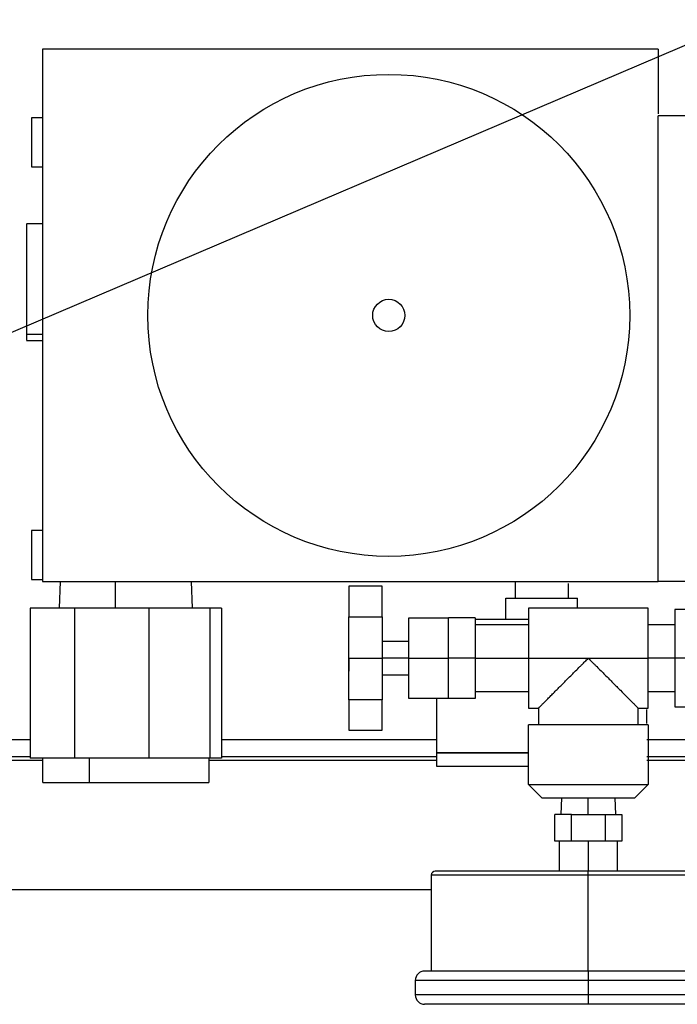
# Model space of a CAD drawing. Header units: inches. Extents: x 3 to 150, y 3 to 116.
# Tile 18 of 58: x 33 to 38, y 89 to 96. Entities that reach past the tile are written whole.
import ezdxf

# ---------------------------------------------------------------- set-up
doc = ezdxf.new("R2010")
doc.units = ezdxf.units.IN
doc.header["$LTSCALE"] = 14
doc.header["$MEASUREMENT"] = 0
doc.layers.add('TEXT', color=140, linetype='Continuous', lineweight=25)
doc.dimstyles.new('SLDDIMSTYLE3', dxfattribs={"dimtxt": 0.18, "dimasz": 1.82, "dimexe": 0, "dimexo": 0.0625, "dimgap": 0, "dimtad": 0, "dimtih": 1, "dimtoh": 1, "dimdec": 0, "dimrnd": 1e-09, "dimzin": 0, "dimdsep": 46, "dimtxsty": 'Standard', "dimsah": 1, "dimcen": 0.09, "dimadec": 0, "dimazin": 0, "dimtfac": 1.82, "dimtdec": 0, "dimtofl": 0, "dimtmove": 0, "dimatfit": 3, "dimfxl": 0, "dimfrac": 2, "dimtolj": 1, "dimtzin": 0, "dimarcsym": 0})

msp = doc.modelspace()

# ---------------------------------------------------------------- linework, layer by layer
for p, q in [((33.1904, 96.0159), (33.1904, 92.0159)), ((37.8154, 96.0159), (33.1904, 96.0159)), ((37.8154, 96.0159), (37.8154, 95.5297)), ((33.1904, 95.5009), (33.1054, 95.5009)), ((41.0654, 95.5159), (37.8154, 95.5159)), ((37.8154, 92.0159), (37.8154, 95.5159)), ((33.1054, 95.1309), (33.1904, 95.1309)), ((33.1904, 94.7034), (33.0684, 94.7034)), ((33.0684, 93.8739), (33.1904, 93.8739)), ((33.0684, 93.8284), (33.1904, 93.8284)), ((33.1904, 92.4009), (33.1054, 92.4009)), ((33.1054, 92.0309), (33.1904, 92.0309)), ((33.1904, 92.0159), (37.8154, 92.0159)), ((33.3224, 92.0159), (33.3154, 91.8157)), ((33.7368, 91.8159), (33.7379, 92.0159)), ((34.3154, 91.8157), (34.3084, 92.0159)), ((36.7404, 92.0159), (36.7404, 91.8909)), ((41.0654, 92.0159), (37.8154, 92.0159)), ((35.7404, 91.9825), (35.4904, 91.9825)), ((37.1404, 91.8909), (37.1404, 92.0027)), ((36.6704, 91.7309), (36.6704, 91.8909)), ((36.6704, 91.8909), (37.2104, 91.8909)), ((37.2104, 91.8159), (37.2104, 91.8909)), ((33.0964, 91.8159), (33.0964, 90.6909)), ((33.4287, 91.8159), (33.0964, 91.8159)), ((33.4287, 91.8159), (33.4287, 90.6909)), ((33.9875, 91.8159), (33.4287, 91.8159)), ((33.9875, 91.8159), (33.9875, 90.6909)), ((34.4454, 91.8159), (33.9875, 91.8159)), ((34.4454, 91.8159), (34.4454, 90.6909)), ((34.5343, 91.8159), (34.4454, 91.8159)), ((34.5343, 91.8159), (34.5343, 90.6909)), ((37.7404, 91.8159), (36.8404, 91.8159)), ((38.4404, 91.8059), (37.9404, 91.8059)), ((35.4904, 91.7527), (35.7404, 91.7527)), ((36.2404, 91.7409), (35.9404, 91.7409)), ((36.2404, 91.4409), (36.2404, 91.744)), ((36.4404, 91.744), (36.2404, 91.744)), ((36.4404, 91.744), (36.4404, 91.4409)), ((36.8404, 91.6909), (36.4404, 91.6909)), ((37.9404, 91.6909), (37.7404, 91.6909)), ((35.9404, 91.5659), (35.7404, 91.5659)), ((35.4904, 91.4409), (35.7404, 91.4409)), ((35.9404, 91.4409), (35.7404, 91.4409)), ((35.9404, 91.4409), (36.2404, 91.4409)), ((36.4404, 91.4409), (36.2404, 91.4409)), ((36.2404, 91.1378), (36.2404, 91.4409)), ((36.4404, 91.4409), (36.4404, 91.1378)), ((36.4404, 91.4409), (36.8404, 91.4409)), ((36.8404, 91.4409), (37.2904, 91.4409)), ((37.2904, 91.4409), (37.7404, 91.4409)), ((37.9404, 91.4409), (37.7404, 91.4409)), ((38.4404, 91.4409), (37.9404, 91.4409)), ((35.7404, 91.3159), (35.9404, 91.3159)), ((35.7404, 91.1291), (35.4904, 91.1291)), ((35.9404, 91.1409), (36.2404, 91.1409)), ((36.1504, 91.1409), (36.1504, 90.7309)), ((36.4404, 91.1378), (36.2404, 91.1378)), ((36.4404, 91.1909), (36.8404, 91.1909)), ((37.7404, 91.1909), (37.9404, 91.1909)), ((36.8404, 91.0659), (36.9166, 91.0659)), ((36.9165, 91.0659), (36.9165, 90.9409)), ((37.6642, 91.0659), (37.7404, 91.0659)), ((37.6643, 90.9409), (37.6643, 91.0659)), ((37.7304, 90.9504), (37.7304, 91.0564)), ((37.9404, 91.0759), (38.4404, 91.0759)), ((35.4904, 90.8992), (35.7404, 90.8992)), ((36.8404, 90.4909), (36.8404, 90.9409)), ((37.7404, 90.9409), (37.7404, 90.4909)), ((33.0964, 90.8279), (28.3974, 90.8279)), ((36.1504, 90.8279), (34.5343, 90.8279)), ((42.3974, 90.8279), (37.7304, 90.8279)), ((27.8974, 90.7029), (33.0964, 90.7029)), ((33.4287, 90.6909), (33.0964, 90.6909)), ((33.1894, 90.6909), (33.1894, 90.5069)), ((33.9875, 90.6909), (33.4287, 90.6909)), ((33.5399, 90.6909), (33.5399, 90.5069)), ((34.4454, 90.6909), (33.9875, 90.6909)), ((34.4413, 90.5069), (34.4413, 90.6909)), ((34.5343, 90.6909), (34.4454, 90.6909)), ((34.5343, 90.7029), (36.1504, 90.7029)), ((36.1504, 90.7309), (36.1504, 90.6309)), ((37.7304, 90.7029), (42.8974, 90.7029)), ((33.1894, 90.6729), (27.8974, 90.6729)), ((36.1504, 90.6729), (34.4413, 90.6729)), ((38.2109, 90.6729), (37.7304, 90.6729)), ((36.9404, 90.3909), (36.8404, 90.4909)), ((37.7404, 90.4909), (37.6404, 90.3909)), ((37.0887, 90.3909), (37.0844, 90.2657)), ((37.2904, 90.2659), (37.2904, 90.3909)), ((37.4964, 90.2657), (37.492, 90.3909)), ((37.0378, 90.0659), (37.0378, 90.2659)), ((37.1641, 90.2659), (37.0378, 90.2659)), ((37.1641, 90.0659), (37.1641, 90.2659)), ((37.1641, 90.2659), (37.4167, 90.2659)), ((37.4167, 90.2659), (37.4167, 90.0659)), ((37.4167, 90.2659), (37.543, 90.2659)), ((37.543, 90.2659), (37.543, 90.0659)), ((37.0892, 90.0659), (37.0378, 90.0659)), ((37.0704, 90.0659), (37.0704, 89.8409)), ((37.1641, 90.0659), (37.1126, 90.0659)), ((37.267, 90.0659), (37.1641, 90.0659)), ((37.2904, 90.0659), (37.2904, 89.8409)), ((37.4167, 90.0659), (37.3138, 90.0659)), ((37.4681, 90.0659), (37.4167, 90.0659)), ((37.543, 90.0659), (37.4915, 90.0659)), ((37.5104, 89.8409), (37.5104, 90.0659)), ((36.1104, 89.8109), (36.1104, 89.0909)), ((37.2904, 89.0909), (37.2904, 89.8109)), ((27.8974, 89.7029), (36.1104, 89.7029)), ((35.9904, 89.0209), (35.9904, 88.9109)), ((37.2904, 89.0209), (37.2904, 88.9109))]:
    msp.add_line(p, q)
for radius in [1.8105, 0.1208]:
    msp.add_circle((35.7909, 94.0159), radius)
for centre, radius, start, end in [((36.1404, 89.8109), 0.03, 90, 180), ((36.0604, 89.0209), 0.07, 90, 180), ((36.0604, 88.9109), 0.07, 180, 270)]:
    msp.add_arc(centre, radius, start, end)
for points, knots in [([(33.1054, 95.5009), (33.1054, 95.5009), (33.1054, 95.4961), (33.1054, 95.4775), (33.1054, 95.4638), (33.1054, 95.4296), (33.1054, 95.409), (33.1054, 95.3643), (33.1054, 95.3401), (33.1054, 95.2917), (33.1054, 95.2674), (33.1054, 95.2227), (33.1054, 95.2022), (33.1054, 95.1679), (33.1054, 95.1542), (33.1054, 95.1357), (33.1054, 95.1309), (33.1054, 95.1309)], [0, 0, 0, 0, 0.125, 0.125, 0.25, 0.25, 0.375, 0.375, 0.5, 0.5, 0.625, 0.625, 0.75, 0.75, 0.875, 0.875, 1, 1, 1, 1]), ([(33.0684, 94.7015), (33.0684, 94.7015), (33.0684, 94.7017), (33.0684, 94.6827), (33.0684, 94.6478), (33.0684, 94.5976), (33.0684, 94.5347), (33.0684, 94.4615), (33.0684, 94.3808), (33.0684, 94.2957), (33.0684, 94.2094), (33.0684, 94.1253), (33.0684, 94.0465), (33.0684, 93.9765), (33.0684, 93.9165), (33.0684, 93.8881), (33.0684, 93.8739)], [0, 0, 0, 0, 0.047989, 0.121221, 0.194453, 0.267684, 0.340916, 0.414147, 0.487379, 0.560611, 0.633842, 0.707074, 0.780305, 0.853537, 0.926768, 1, 1, 1, 1]), ([(33.0684, 93.8739), (33.0684, 93.8629), (33.0684, 93.8408), (33.0684, 93.8278), (33.0684, 93.8298), (33.0684, 93.8303)], [0, 0, 0, 0, 0.426496, 0.852991, 1, 1, 1, 1]), ([(33.1054, 92.4009), (33.1054, 92.4009), (33.1054, 92.3961), (33.1054, 92.3775), (33.1054, 92.3638), (33.1054, 92.3296), (33.1054, 92.309), (33.1054, 92.2643), (33.1054, 92.2401), (33.1054, 92.1917), (33.1054, 92.1674), (33.1054, 92.1227), (33.1054, 92.1022), (33.1054, 92.0679), (33.1054, 92.0542), (33.1054, 92.0357), (33.1054, 92.0309), (33.1054, 92.0309)], [0, 0, 0, 0, 0.125, 0.125, 0.25, 0.25, 0.375, 0.375, 0.5, 0.5, 0.625, 0.625, 0.75, 0.75, 0.875, 0.875, 1, 1, 1, 1]), ([(35.4904, 91.9825), (35.4904, 91.9552), (35.4904, 91.9216), (35.4904, 91.8441), (35.4904, 91.8002), (35.4904, 91.7527)], [0, 0, 0, 0, 0.5, 0.5, 1, 1, 1, 1]), ([(35.7404, 91.7527), (35.7404, 91.8002), (35.7404, 91.8441), (35.7404, 91.9216), (35.7404, 91.9552), (35.7404, 91.9825)], [0, 0, 0, 0, 0.5, 0.5, 1, 1, 1, 1]), ([(36.8404, 91.8159), (36.8404, 91.8159), (36.8404, 91.8061), (36.8404, 91.7685), (36.8404, 91.7407), (36.8404, 91.6713), (36.8404, 91.6297), (36.8404, 91.539), (36.8404, 91.49), (36.8404, 91.4409)], [0, 0, 0, 0, 0.25, 0.25, 0.5, 0.5, 0.75, 0.75, 1, 1, 1, 1]), ([(37.7404, 91.4409), (37.7404, 91.49), (37.7404, 91.539), (37.7404, 91.6297), (37.7404, 91.6713), (37.7404, 91.7407), (37.7404, 91.7685), (37.7404, 91.8061), (37.7404, 91.8159), (37.7404, 91.8159)], [0, 0, 0, 0, 0.25, 0.25, 0.5, 0.5, 0.75, 0.75, 1, 1, 1, 1]), ([(37.9404, 91.8059), (37.9404, 91.8059), (37.9404, 91.7964), (37.9404, 91.7598), (37.9404, 91.7328), (37.9404, 91.6652), (37.9404, 91.6247), (37.9404, 91.5364), (37.9404, 91.4887), (37.9404, 91.4409)], [0, 0, 0, 0, 0.25, 0.25, 0.5, 0.5, 0.75, 0.75, 1, 1, 1, 1]), ([(35.4904, 91.4409), (35.4904, 91.4716), (35.4904, 91.5022), (35.4904, 91.5618), (35.4904, 91.5906), (35.4904, 91.6447), (35.4904, 91.67), (35.4904, 91.7154), (35.4904, 91.7356), (35.4904, 91.7527)], [0, 0, 0, 0, 0.25, 0.25, 0.5, 0.5, 0.75, 0.75, 1, 1, 1, 1]), ([(35.7404, 91.7527), (35.7404, 91.7505), (35.7404, 91.7462), (35.7404, 91.7393), (35.7404, 91.7323), (35.7404, 91.7249), (35.7404, 91.7173), (35.7404, 91.7093), (35.7404, 91.7012), (35.7404, 91.6844), (35.7404, 91.6574), (35.7404, 91.6181), (35.7404, 91.5762), (35.7404, 91.5395), (35.7404, 91.5095), (35.7404, 91.4868), (35.7404, 91.4639), (35.7404, 91.4486), (35.7404, 91.4409)], [0, 0, 0, 0, 0.031357, 0.062627, 0.09384, 0.125026, 0.156213, 0.187431, 0.218711, 0.250081, 0.375018, 0.500014, 0.624952, 0.749948, 0.812568, 0.874959, 0.937358, 1, 1, 1, 1]), ([(35.9404, 91.7409), (35.9404, 91.7409), (35.9404, 91.7331), (35.9404, 91.703), (35.9404, 91.6808), (35.9404, 91.6252), (35.9404, 91.592), (35.9404, 91.5194), (35.9404, 91.4801), (35.9404, 91.4409)], [0, 0, 0, 0, 0.25, 0.25, 0.5, 0.5, 0.75, 0.75, 1, 1, 1, 1]), ([(36.8404, 91.7309), (36.8223, 91.7309), (36.7526, 91.7309), (36.6369, 91.7309), (36.5208, 91.7309), (36.4632, 91.7309), (36.4446, 91.7309)], [0, 0, 0, 0, 0.124258, 0.478106, 0.831955, 1, 1, 1, 1]), ([(35.4904, 91.1291), (35.4904, 91.1461), (35.4904, 91.1663), (35.4904, 91.2118), (35.4904, 91.237), (35.4904, 91.2912), (35.4904, 91.32), (35.4904, 91.3795), (35.4904, 91.4102), (35.4904, 91.4409)], [0, 0, 0, 0, 0.25, 0.25, 0.5, 0.5, 0.75, 0.75, 1, 1, 1, 1]), ([(35.4904, 91.4409), (35.4904, 91.4281), (35.4904, 91.4154), (35.4904, 91.3918), (35.4904, 91.381), (35.4904, 91.363), (35.4904, 91.3558), (35.4904, 91.346), (35.4904, 91.3435), (35.4904, 91.3435)], [0, 0, 0, 0, 0.25, 0.25, 0.5, 0.5, 0.75, 0.75, 1, 1, 1, 1]), ([(35.7404, 91.4409), (35.7404, 91.437), (35.7404, 91.4293), (35.7404, 91.4178), (35.7404, 91.4064), (35.7404, 91.395), (35.7404, 91.3836), (35.7404, 91.3723), (35.7404, 91.361), (35.7404, 91.3386), (35.7404, 91.3056), (35.7404, 91.2637), (35.7404, 91.2244), (35.7404, 91.1944), (35.7404, 91.1723), (35.7404, 91.1567), (35.7404, 91.1422), (35.7404, 91.1334), (35.7404, 91.1291)], [0, 0, 0, 0, 0.031357, 0.062627, 0.09384, 0.125026, 0.156213, 0.187431, 0.218711, 0.250081, 0.375018, 0.500014, 0.624952, 0.749948, 0.812568, 0.874959, 0.937358, 1, 1, 1, 1]), ([(35.9404, 91.4409), (35.9404, 91.4016), (35.9404, 91.3623), (35.9404, 91.2898), (35.9404, 91.2565), (35.9404, 91.201), (35.9404, 91.1787), (35.9404, 91.1487), (35.9404, 91.1409), (35.9404, 91.1409)], [0, 0, 0, 0, 0.25, 0.25, 0.5, 0.5, 0.75, 0.75, 1, 1, 1, 1]), ([(36.8404, 91.4409), (36.8404, 91.3918), (36.8404, 91.3427), (36.8404, 91.252), (36.8404, 91.2104), (36.8404, 91.141), (36.8404, 91.1132), (36.8404, 91.0756), (36.8404, 91.0659), (36.8404, 91.0659)], [0, 0, 0, 0, 0.25, 0.25, 0.5, 0.5, 0.75, 0.75, 1, 1, 1, 1]), ([(36.9165, 91.0659), (36.9165, 91.0659), (36.9165, 91.066), (36.9169, 91.0664), (36.9176, 91.0671), (36.9185, 91.068), (36.9196, 91.0692), (36.9211, 91.0706), (36.9228, 91.0724), (36.9247, 91.0743), (36.9293, 91.079), (36.9386, 91.0884), (36.9551, 91.1049), (36.9751, 91.125), (36.9974, 91.1474), (37.0224, 91.1724), (37.0576, 91.2077), (37.0955, 91.2457), (37.1351, 91.2853), (37.1648, 91.3151), (37.1959, 91.3462), (37.2219, 91.3723), (37.2453, 91.3957), (37.2662, 91.4167), (37.2818, 91.4323), (37.2904, 91.4409)], [0, 0, 0, 0, 0.013746, 0.027517, 0.041323, 0.055172, 0.069075, 0.083039, 0.097075, 0.111192, 0.125397, 0.18665, 0.25081, 0.311509, 0.375916, 0.436593, 0.501335, 0.626013, 0.685998, 0.751169, 0.809476, 0.875223, 0.907503, 0.949095, 1, 1, 1, 1]), ([(37.2904, 91.4409), (37.2942, 91.437), (37.3017, 91.4295), (37.3124, 91.4188), (37.3223, 91.4089), (37.3313, 91.3999), (37.3394, 91.3918), (37.3466, 91.3845), (37.3623, 91.3689), (37.3852, 91.3459), (37.4164, 91.3147), (37.4461, 91.2849), (37.4855, 91.2455), (37.5324, 91.1984), (37.5756, 91.1552), (37.6056, 91.125), (37.6257, 91.1049), (37.6421, 91.0884), (37.6522, 91.0782), (37.6577, 91.0726), (37.6607, 91.0697), (37.6627, 91.0675), (37.6641, 91.0662), (37.6642, 91.066), (37.6643, 91.0659)], [0, 0, 0, 0, 0.022991, 0.044268, 0.063833, 0.081685, 0.097824, 0.11225, 0.124963, 0.191215, 0.249943, 0.314844, 0.374614, 0.498968, 0.623903, 0.688358, 0.749105, 0.813299, 0.874588, 0.900096, 0.925338, 0.950367, 0.975236, 1, 1, 1, 1]), ([(37.7404, 91.0659), (37.7404, 91.0659), (37.7404, 91.0756), (37.7404, 91.1132), (37.7404, 91.141), (37.7404, 91.2104), (37.7404, 91.252), (37.7404, 91.3427), (37.7404, 91.3918), (37.7404, 91.4409)], [0, 0, 0, 0, 0.25, 0.25, 0.5, 0.5, 0.75, 0.75, 1, 1, 1, 1]), ([(37.9404, 91.4409), (37.9404, 91.3931), (37.9404, 91.3453), (37.9404, 91.2571), (37.9404, 91.2166), (37.9404, 91.149), (37.9404, 91.1219), (37.9404, 91.0854), (37.9404, 91.0759), (37.9404, 91.0759)], [0, 0, 0, 0, 0.25, 0.25, 0.5, 0.5, 0.75, 0.75, 1, 1, 1, 1]), ([(35.4904, 91.1291), (35.4904, 91.0816), (35.4904, 91.0377), (35.4904, 90.9602), (35.4904, 90.9265), (35.4904, 90.8992)], [0, 0, 0, 0, 0.5, 0.5, 1, 1, 1, 1]), ([(35.7404, 90.8992), (35.7404, 90.9265), (35.7404, 90.9602), (35.7404, 91.0377), (35.7404, 91.0816), (35.7404, 91.1291)], [0, 0, 0, 0, 0.5, 0.5, 1, 1, 1, 1]), ([(37.7404, 90.9409), (37.7404, 90.9409), (37.7287, 90.9409), (37.6836, 90.9409), (37.6502, 90.9409), (37.5669, 90.9409), (37.517, 90.9409), (37.4082, 90.9409), (37.3493, 90.9409), (37.2315, 90.9409), (37.1726, 90.9409), (37.0637, 90.9409), (37.0138, 90.9409), (36.9305, 90.9409), (36.8972, 90.9409), (36.8521, 90.9409), (36.8404, 90.9409), (36.8404, 90.9409)], [0, 0, 0, 0, 0.125, 0.125, 0.25, 0.25, 0.375, 0.375, 0.5, 0.5, 0.625, 0.625, 0.75, 0.75, 0.875, 0.875, 1, 1, 1, 1]), ([(36.8404, 90.7309), (36.8223, 90.7309), (36.7526, 90.7309), (36.6363, 90.7309), (36.4986, 90.7309), (36.3782, 90.7309), (36.2792, 90.7309), (36.2062, 90.7309), (36.1592, 90.7309), (36.1533, 90.7309), (36.1504, 90.7309)], [0, 0, 0, 0, 0.047769, 0.183802, 0.319835, 0.455868, 0.591901, 0.727934, 0.863967, 1, 1, 1, 1]), ([(36.1504, 90.7309), (36.1533, 90.7309), (36.1592, 90.7309), (36.2062, 90.7309), (36.2792, 90.7309), (36.3782, 90.7309), (36.4986, 90.7309), (36.6363, 90.7309), (36.7526, 90.7309), (36.8223, 90.7309), (36.8404, 90.7309)], [0, 0, 0, 0, 0.136033, 0.272066, 0.408099, 0.544132, 0.680165, 0.816198, 0.952231, 1, 1, 1, 1]), ([(36.1504, 90.6309), (36.1533, 90.6309), (36.1592, 90.6309), (36.2062, 90.6309), (36.2792, 90.6309), (36.3782, 90.6309), (36.4986, 90.6309), (36.6363, 90.6309), (36.7526, 90.6309), (36.8223, 90.6309), (36.8404, 90.6309)], [0, 0, 0, 0, 0.136033, 0.272066, 0.408099, 0.544132, 0.680165, 0.816198, 0.952231, 1, 1, 1, 1]), ([(33.1921, 90.5069), (33.1921, 90.5069), (33.1922, 90.5069), (33.2199, 90.5069), (33.2704, 90.5069), (33.3429, 90.5069), (33.4326, 90.5069), (33.5041, 90.5069), (33.5399, 90.5069)], [0, 0, 0, 0, 0.119561, 0.295649, 0.471737, 0.647825, 0.823912, 1, 1, 1, 1]), ([(33.5399, 90.5069), (33.5777, 90.5069), (33.6533, 90.5069), (33.7758, 90.5069), (33.899, 90.5069), (34.0193, 90.5069), (34.1316, 90.5069), (34.2319, 90.5069), (34.316, 90.5069), (34.3813, 90.5069), (34.4232, 90.5069), (34.4424, 90.5069), (34.4394, 90.5069), (34.4387, 90.5069)], [0, 0, 0, 0, 0.09689, 0.193779, 0.290669, 0.387559, 0.484449, 0.581338, 0.678228, 0.775118, 0.872007, 0.968897, 1, 1, 1, 1]), ([(36.8404, 90.4909), (36.8404, 90.4909), (36.8521, 90.4909), (36.8972, 90.4909), (36.9305, 90.4909), (37.0138, 90.4909), (37.0637, 90.4909), (37.1726, 90.4909), (37.2315, 90.4909), (37.3493, 90.4909), (37.4082, 90.4909), (37.517, 90.4909), (37.5669, 90.4909), (37.6502, 90.4909), (37.6836, 90.4909), (37.7287, 90.4909), (37.7404, 90.4909), (37.7404, 90.4909)], [0, 0, 0, 0, 0.125, 0.125, 0.25, 0.25, 0.375, 0.375, 0.5, 0.5, 0.625, 0.625, 0.75, 0.75, 0.875, 0.875, 1, 1, 1, 1]), ([(36.9404, 90.3909), (36.9404, 90.3909), (36.9495, 90.3909), (36.9846, 90.3909), (37.0105, 90.3909), (37.0753, 90.3909), (37.1141, 90.3909), (37.1988, 90.3909), (37.2446, 90.3909), (37.3362, 90.3909), (37.382, 90.3909), (37.4666, 90.3909), (37.5055, 90.3909), (37.5703, 90.3909), (37.5962, 90.3909), (37.6313, 90.3909), (37.6404, 90.3909), (37.6404, 90.3909)], [0, 0, 0, 0, 0.125, 0.125, 0.25, 0.25, 0.375, 0.375, 0.5, 0.5, 0.625, 0.625, 0.75, 0.75, 0.875, 0.875, 1, 1, 1, 1]), ([(37.2904, 89.8109), (37.2131, 89.8109), (37.1359, 89.8109), (36.9844, 89.8109), (36.9102, 89.8109), (36.7675, 89.8109), (36.699, 89.8109), (36.5706, 89.8109), (36.5106, 89.8109), (36.4014, 89.8109), (36.3521, 89.8109), (36.2663, 89.8109), (36.2298, 89.8109), (36.1706, 89.8109), (36.1481, 89.8109), (36.118, 89.8109), (36.1104, 89.8109), (36.1104, 89.8109)], [0, 0, 0, 0, 0.125, 0.125, 0.25, 0.25, 0.375, 0.375, 0.5, 0.5, 0.625, 0.625, 0.75, 0.75, 0.875, 0.875, 1, 1, 1, 1]), ([(37.2904, 89.8409), (37.2151, 89.8409), (37.1398, 89.8409), (36.9922, 89.8409), (36.9198, 89.8409), (36.7808, 89.8409), (36.7141, 89.8409), (36.5889, 89.8409), (36.5304, 89.8409), (36.424, 89.8409), (36.376, 89.8409), (36.2924, 89.8409), (36.2567, 89.8409), (36.1991, 89.8409), (36.1772, 89.8409), (36.1478, 89.8409), (36.1404, 89.8409), (36.1404, 89.8409)], [0, 0, 0, 0, 0.125, 0.125, 0.25, 0.25, 0.375, 0.375, 0.5, 0.5, 0.625, 0.625, 0.75, 0.75, 0.875, 0.875, 1, 1, 1, 1]), ([(37.2904, 89.8109), (37.2904, 89.8187), (37.2904, 89.8265), (37.2904, 89.8376), (37.2904, 89.8409), (37.2904, 89.8409)], [0, 0, 0, 0, 0.5, 0.5, 1, 1, 1, 1]), ([(38.4404, 89.8409), (38.4404, 89.8409), (38.433, 89.8409), (38.4036, 89.8409), (38.3816, 89.8409), (38.324, 89.8409), (38.2884, 89.8409), (38.2047, 89.8409), (38.1568, 89.8409), (38.0503, 89.8409), (37.9919, 89.8409), (37.8667, 89.8409), (37.8, 89.8409), (37.6609, 89.8409), (37.5886, 89.8409), (37.4409, 89.8409), (37.3656, 89.8409), (37.2904, 89.8409)], [0, 0, 0, 0, 0.125, 0.125, 0.25, 0.25, 0.375, 0.375, 0.5, 0.5, 0.625, 0.625, 0.75, 0.75, 0.875, 0.875, 1, 1, 1, 1]), ([(38.4704, 89.8109), (38.4704, 89.8109), (38.4628, 89.8109), (38.4326, 89.8109), (38.4101, 89.8109), (38.351, 89.8109), (38.3144, 89.8109), (38.2286, 89.8109), (38.1794, 89.8109), (38.0702, 89.8109), (38.0102, 89.8109), (37.8817, 89.8109), (37.8133, 89.8109), (37.6706, 89.8109), (37.5963, 89.8109), (37.4448, 89.8109), (37.3676, 89.8109), (37.2904, 89.8109)], [0, 0, 0, 0, 0.125, 0.125, 0.25, 0.25, 0.375, 0.375, 0.5, 0.5, 0.625, 0.625, 0.75, 0.75, 0.875, 0.875, 1, 1, 1, 1]), ([(37.2904, 89.0909), (37.2099, 89.0909), (37.1294, 89.0909), (36.9715, 89.0909), (36.894, 89.0909), (36.7453, 89.0909), (36.674, 89.0909), (36.5401, 89.0909), (36.4776, 89.0909), (36.3637, 89.0909), (36.3124, 89.0909), (36.2229, 89.0909), (36.1848, 89.0909), (36.1232, 89.0909), (36.0997, 89.0909), (36.0683, 89.0909), (36.0604, 89.0909), (36.0604, 89.0909)], [0, 0, 0, 0, 0.125, 0.125, 0.25, 0.25, 0.375, 0.375, 0.5, 0.5, 0.625, 0.625, 0.75, 0.75, 0.875, 0.875, 1, 1, 1, 1]), ([(38.5204, 89.0909), (38.5204, 89.0909), (38.5124, 89.0909), (38.481, 89.0909), (38.4576, 89.0909), (38.3959, 89.0909), (38.3578, 89.0909), (38.2684, 89.0909), (38.217, 89.0909), (38.1032, 89.0909), (38.0407, 89.0909), (37.9068, 89.0909), (37.8355, 89.0909), (37.6867, 89.0909), (37.6093, 89.0909), (37.4514, 89.0909), (37.3709, 89.0909), (37.2904, 89.0909)], [0, 0, 0, 0, 0.125, 0.125, 0.25, 0.25, 0.375, 0.375, 0.5, 0.5, 0.625, 0.625, 0.75, 0.75, 0.875, 0.875, 1, 1, 1, 1]), ([(37.2904, 89.0909), (37.2904, 89.0909), (37.2904, 89.089), (37.2904, 89.082), (37.2904, 89.0768), (37.2904, 89.0639), (37.2904, 89.0561), (37.2904, 89.0392), (37.2904, 89.03), (37.2904, 89.0209)], [0, 0, 0, 0, 0.25, 0.25, 0.5, 0.5, 0.75, 0.75, 1, 1, 1, 1]), ([(37.2904, 89.0209), (37.2053, 89.0209), (37.1202, 89.0209), (36.9533, 89.0209), (36.8715, 89.0209), (36.7143, 89.0209), (36.6389, 89.0209), (36.4974, 89.0209), (36.4313, 89.0209), (36.311, 89.0209), (36.2567, 89.0209), (36.1622, 89.0209), (36.1219, 89.0209), (36.0568, 89.0209), (36.032, 89.0209), (35.9988, 89.0209), (35.9904, 89.0209), (35.9904, 89.0209)], [0, 0, 0, 0, 0.125, 0.125, 0.25, 0.25, 0.375, 0.375, 0.5, 0.5, 0.625, 0.625, 0.75, 0.75, 0.875, 0.875, 1, 1, 1, 1]), ([(38.5904, 89.0209), (38.5904, 89.0209), (38.582, 89.0209), (38.5488, 89.0209), (38.524, 89.0209), (38.4589, 89.0209), (38.4186, 89.0209), (38.324, 89.0209), (38.2698, 89.0209), (38.1495, 89.0209), (38.0834, 89.0209), (37.9419, 89.0209), (37.8665, 89.0209), (37.7093, 89.0209), (37.6274, 89.0209), (37.4605, 89.0209), (37.3755, 89.0209), (37.2904, 89.0209)], [0, 0, 0, 0, 0.125, 0.125, 0.25, 0.25, 0.375, 0.375, 0.5, 0.5, 0.625, 0.625, 0.75, 0.75, 0.875, 0.875, 1, 1, 1, 1]), ([(37.2904, 88.9109), (37.2053, 88.9109), (37.1202, 88.9109), (36.9533, 88.9109), (36.8715, 88.9109), (36.7143, 88.9109), (36.6389, 88.9109), (36.4974, 88.9109), (36.4313, 88.9109), (36.311, 88.9109), (36.2567, 88.9109), (36.1622, 88.9109), (36.1219, 88.9109), (36.0568, 88.9109), (36.032, 88.9109), (35.9988, 88.9109), (35.9904, 88.9109), (35.9904, 88.9109)], [0, 0, 0, 0, 0.125, 0.125, 0.25, 0.25, 0.375, 0.375, 0.5, 0.5, 0.625, 0.625, 0.75, 0.75, 0.875, 0.875, 1, 1, 1, 1]), ([(37.2904, 88.9109), (37.2904, 88.9017), (37.2904, 88.8925), (37.2904, 88.8756), (37.2904, 88.8679), (37.2904, 88.8549), (37.2904, 88.8497), (37.2904, 88.8427), (37.2904, 88.8409), (37.2904, 88.8409)], [0, 0, 0, 0, 0.25, 0.25, 0.5, 0.5, 0.75, 0.75, 1, 1, 1, 1]), ([(38.5904, 88.9109), (38.5904, 88.9109), (38.582, 88.9109), (38.5488, 88.9109), (38.524, 88.9109), (38.4589, 88.9109), (38.4186, 88.9109), (38.324, 88.9109), (38.2698, 88.9109), (38.1495, 88.9109), (38.0834, 88.9109), (37.9419, 88.9109), (37.8665, 88.9109), (37.7093, 88.9109), (37.6274, 88.9109), (37.4605, 88.9109), (37.3755, 88.9109), (37.2904, 88.9109)], [0, 0, 0, 0, 0.125, 0.125, 0.25, 0.25, 0.375, 0.375, 0.5, 0.5, 0.625, 0.625, 0.75, 0.75, 0.875, 0.875, 1, 1, 1, 1]), ([(37.2904, 88.8409), (37.283, 88.8409), (37.2684, 88.8409), (37.2464, 88.8409), (37.2245, 88.8409), (37.2026, 88.8409), (37.1807, 88.8409), (37.1589, 88.8409), (37.1371, 88.8409), (37.1154, 88.8409), (37.0937, 88.8409), (37.072, 88.8409), (37.0181, 88.8409), (36.9327, 88.8409), (36.8189, 88.8409), (36.7096, 88.8409), (36.6059, 88.8409), (36.5088, 88.8409), (36.4193, 88.8409), (36.338, 88.8409), (36.266, 88.8409), (36.2038, 88.8409), (36.1522, 88.8409), (36.1114, 88.8409), (36.0886, 88.8409), (36.0766, 88.8409), (36.0707, 88.8409), (36.0661, 88.8409), (36.0628, 88.8409), (36.0608, 88.8409), (36.0605, 88.8409), (36.0604, 88.8409)], [0, 0, 0, 0, 0.011393, 0.02277, 0.034135, 0.045491, 0.056841, 0.06819, 0.079541, 0.090897, 0.102263, 0.113642, 0.125037, 0.187525, 0.250025, 0.312514, 0.375014, 0.437502, 0.500002, 0.56249, 0.62499, 0.687479, 0.749979, 0.812467, 0.874967, 0.89584, 0.91667, 0.937478, 0.958287, 0.979121, 1, 1, 1, 1]), ([(38.5204, 88.8409), (38.5203, 88.8409), (38.5203, 88.8409), (38.5197, 88.8409), (38.5187, 88.8409), (38.5173, 88.8409), (38.5156, 88.8409), (38.5134, 88.8409), (38.5109, 88.8409), (38.5079, 88.8409), (38.5046, 88.8409), (38.5009, 88.8409), (38.4907, 88.8409), (38.4693, 88.8409), (38.4286, 88.8409), (38.3769, 88.8409), (38.3147, 88.8409), (38.2427, 88.8409), (38.1615, 88.8409), (38.072, 88.8409), (37.9748, 88.8409), (37.8711, 88.8409), (37.7618, 88.8409), (37.648, 88.8409), (37.5567, 88.8409), (37.4907, 88.8409), (37.4509, 88.8409), (37.411, 88.8409), (37.3709, 88.8409), (37.3307, 88.8409), (37.3038, 88.8409), (37.2904, 88.8409)], [0, 0, 0, 0, 0.011392, 0.022769, 0.034133, 0.045488, 0.056838, 0.068187, 0.079538, 0.090895, 0.102261, 0.113641, 0.125037, 0.187525, 0.250025, 0.312514, 0.375014, 0.437502, 0.500002, 0.56249, 0.62499, 0.687479, 0.749979, 0.812467, 0.874967, 0.895842, 0.916672, 0.937481, 0.95829, 0.979122, 1, 1, 1, 1])]:
    msp.add_open_spline(points, degree=3, knots=knots)
for points in [[(37.1126, 90.0659), (37.1034, 90.0659), (37.0956, 90.0659), (37.0892, 90.0659)], [(37.2904, 90.0659), (37.2826, 90.0659), (37.2747, 90.0659), (37.267, 90.0659)], [(37.3138, 90.0659), (37.306, 90.0659), (37.2982, 90.0659), (37.2904, 90.0659)], [(37.4915, 90.0659), (37.4852, 90.0659), (37.4773, 90.0659), (37.4681, 90.0659)]]:
    msp.add_open_spline(points, degree=3)

# ---------------------------------------------------------------- leaders
at = {"layer": 'TEXT'}
msp.add_leader([(39.9362, 96.8612), (23.2402, 89.7511), (19.7402, 89.7511)], dimstyle='SLDDIMSTYLE3', dxfattribs=at)

doc.saveas('drawing.dxf')
